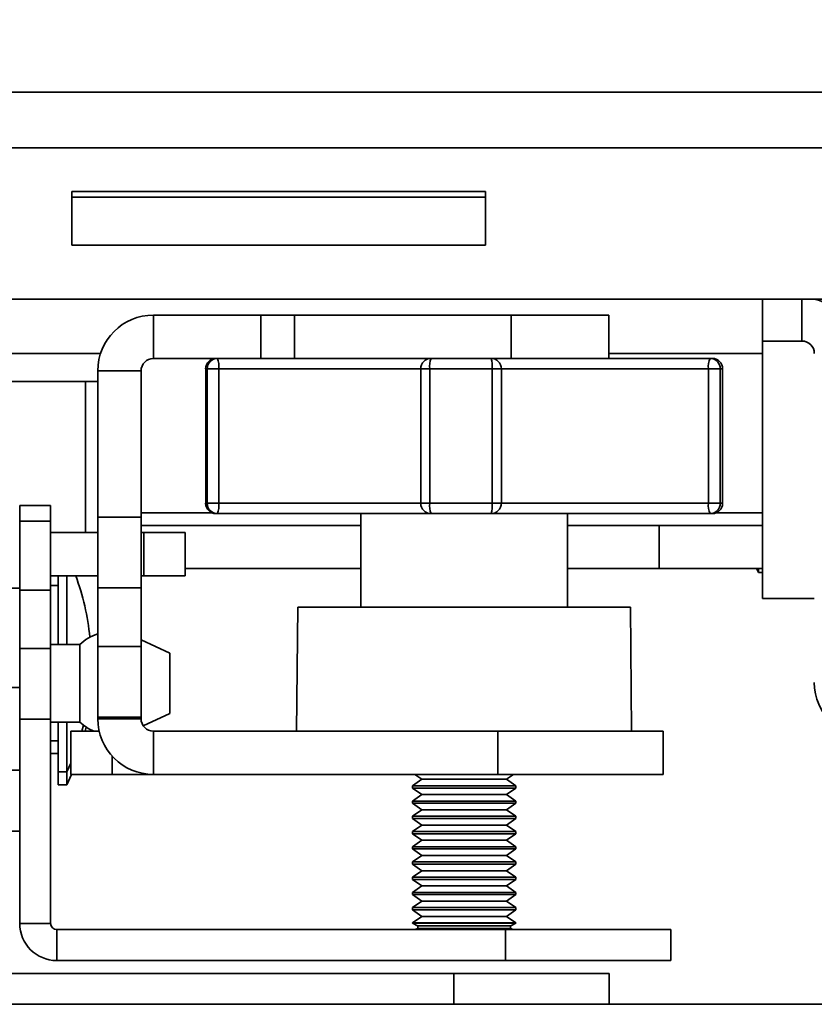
# Model space of a CAD drawing. Header units: millimetres. Extents: x 2 to 1120, y -2 to 861.
# Tile 36 of 226: x 462 to 478, y 135 to 155. Entities that reach past the tile are written whole.
import ezdxf

# ---------------------------------------------------------------- set-up
doc = ezdxf.new("R2010")
doc.units = ezdxf.units.MM
doc.header["$PDSIZE"] = -1
doc.styles.add('SLDTEXTSTYLE0', font='meiryo.ttc', dxfattribs={"width": 0.605})
doc.dimstyles.new('SLDDIMSTYLE1', dxfattribs={"dimtxt": 5.650301, "dimasz": 4.572, "dimexe": 0, "dimexo": 0.0625, "dimgap": 1.412575, "dimtad": 0, "dimtih": 1, "dimtoh": 1, "dimdec": 1, "dimlfac": 3, "dimrnd": 1e-09, "dimzin": 12, "dimdsep": 46, "dimtxsty": 'SLDTEXTSTYLE0', "dimsah": 1, "dimcen": 0.09, "dimadec": 0, "dimazin": 3, "dimtfac": 1, "dimtofl": 0, "dimtmove": 0, "dimatfit": 3, "dimfxl": 1, "dimfrac": 2, "dimtolj": 1, "dimtzin": 12, "dimarcsym": 0})

# ---------------------------------------------------------------- blocks, each defined once
blk = doc.blocks.new('*D41')
at = {"color": 0, "linetype": 'Continuous', "lineweight": -2}
for p, q in [((313.161, 146.583), (313.161, 166.364)), ((317.733, 166.364), (394.283, 166.364)), ((490.142, 166.364), (413.592, 166.364)), ((494.714, 146.583), (494.714, 166.364))]:
    blk.add_line(p, q, dxfattribs=at)
at = {"color": 0}
for points in [[(317.733, 167.126), (317.733, 165.602), (313.161, 166.364)], [(490.142, 165.602), (490.142, 167.126), (494.714, 166.364)]]:
    blk.add_solid(points, dxfattribs=at)
at = {"layer": 'Defpoints', "color": 0}
for p in [(494.714, 166.364), (313.161, 146.521), (494.714, 146.521)]:
    blk.add_point(p, dxfattribs=at)
at = {"color": 0, "lineweight": 18, "insert": (403.938, 174.804), "char_height": 5.6503, "attachment_point": 2, "style": 'SLDTEXTSTYLE0'}
blk.add_mtext('\\A1;544.7\\P(21.44)', dxfattribs=at)

msp = doc.modelspace()

# ---------------------------------------------------------------- linework, layer by layer
at = {"color": 7, "linetype": 'Continuous', "lineweight": 35}
for p, q in [((324.7743, 153.1755), (483.101, 153.1755)), ((483.101, 152.0367), (324.7743, 152.0367)), ((463.2043, 151.1443), (463.2043, 150.0436)), ((471.671, 151.1443), (463.2043, 151.1443)), ((463.2043, 151.1437), (471.671, 151.1437)), ((471.671, 150.0436), (471.671, 151.1443)), ((471.671, 151.03), (463.2043, 151.03)), ((471.671, 151.0294), (463.2043, 151.0294)), ((463.2043, 150.0436), (471.671, 150.0436)), ((482.0003, 148.943), (325.875, 148.943)), ((325.875, 148.9424), (482.0003, 148.9424)), ((477.3471, 147.8289), (477.3471, 148.9424)), ((464.8763, 147.7273), (464.8763, 148.6129)), ((464.8763, 148.6129), (467.0728, 148.6129)), ((467.0728, 147.7273), (467.0728, 148.6129)), ((467.0728, 148.6129), (467.7616, 148.6129)), ((467.7616, 148.6129), (467.7616, 147.7273)), ((467.7616, 148.6129), (472.2011, 148.6129)), ((472.2011, 147.7273), (472.2011, 148.6129)), ((472.2011, 148.6129), (474.2002, 148.6129)), ((474.2002, 147.7273), (474.2002, 148.6129)), ((477.3471, 148.0829), (478.1514, 148.0829)), ((464.8763, 147.7273), (467.0728, 147.7273)), ((467.7616, 147.7273), (467.0728, 147.7273)), ((467.7616, 147.7273), (470.4671, 147.7273)), ((470.4671, 147.7273), (470.5596, 147.7273)), ((470.5596, 147.7273), (471.7865, 147.7273)), ((471.7865, 147.7273), (472.1564, 147.7273)), ((472.1564, 147.7273), (472.2011, 147.7273)), ((472.2011, 147.7273), (474.0296, 147.7273)), ((474.0296, 147.7273), (476.2715, 147.7273)), ((476.2715, 147.7273), (476.3168, 147.7273)), ((477.3471, 147.8289), (477.3471, 144.5659)), ((464.6223, 147.4733), (463.7366, 147.4733)), ((463.7366, 144.4762), (463.7366, 147.4733)), ((464.6223, 144.4762), (464.6223, 147.4733)), ((465.9452, 147.5156), (465.9452, 144.7639)), ((466.2139, 147.5156), (465.9762, 147.5156)), ((465.9762, 144.7639), (465.9762, 147.5156)), ((466.2139, 147.5156), (466.2139, 144.7639)), ((470.3479, 147.5156), (470.3479, 144.7639)), ((470.5314, 147.5156), (470.5314, 144.7639)), ((471.8094, 147.5156), (470.5314, 147.5156)), ((471.8094, 144.7639), (471.8094, 147.5156)), ((471.9982, 144.7639), (471.9982, 147.5156)), ((476.239, 144.7639), (476.239, 147.5156)), ((476.4813, 147.5156), (476.239, 147.5156)), ((476.4813, 147.5156), (476.4813, 144.7639)), ((476.5285, 144.7639), (476.5285, 147.5156)), ((463.4826, 147.2582), (461.1342, 147.2582)), ((463.7366, 147.2582), (463.4826, 147.2582)), ((462.1377, 144.7207), (462.7702, 144.7207)), ((462.1377, 144.3984), (462.1377, 144.7207)), ((462.7702, 144.7207), (462.7702, 144.3984)), ((465.9762, 144.7639), (466.2139, 144.7639)), ((470.5314, 144.7639), (471.8094, 144.7639)), ((471.9982, 144.7639), (471.9964, 144.7639)), ((476.239, 144.7639), (476.4813, 144.7639)), ((464.6223, 144.4762), (463.7366, 144.4762)), ((463.7366, 143.0309), (463.7366, 144.4762)), ((464.6223, 143.0309), (464.6223, 144.4762)), ((466.1867, 144.5523), (466.1568, 144.5523)), ((470.5596, 144.5523), (466.1867, 144.5523)), ((469.1202, 144.5523), (469.1202, 142.6405)), ((471.7865, 144.5523), (470.5596, 144.5523)), ((476.2715, 144.5523), (471.7865, 144.5523)), ((473.3535, 142.6405), (473.3535, 144.5523)), ((476.3168, 144.5523), (476.2715, 144.5523)), ((477.3471, 144.3119), (477.3471, 144.5659)), ((462.7702, 144.3984), (462.1377, 144.3984)), ((462.1377, 142.9886), (462.1377, 144.3984)), ((462.7702, 142.9886), (462.7702, 144.3984)), ((464.6223, 144.3119), (469.1202, 144.3119)), ((473.3535, 144.3119), (475.2304, 144.3119)), ((475.2304, 144.3119), (475.2304, 143.4263)), ((477.3471, 144.3119), (475.2304, 144.3119)), ((477.3471, 144.3119), (477.3471, 143.4263)), ((463.7366, 144.1679), (462.7702, 144.1679)), ((464.6777, 144.1679), (464.6223, 144.1679)), ((464.6777, 143.2823), (464.6777, 144.1679)), ((464.6777, 144.1679), (465.5244, 144.1679)), ((465.5244, 143.2823), (465.5244, 144.1679)), ((463.7366, 143.2823), (462.7702, 143.2823)), ((462.9251, 141.8747), (462.9251, 143.2823)), ((463.1036, 141.8747), (463.1036, 143.2823)), ((464.6777, 143.2823), (464.6223, 143.2823)), ((465.5244, 143.2823), (464.6777, 143.2823)), ((465.5244, 143.4263), (469.1202, 143.4263)), ((473.3535, 143.4263), (475.2304, 143.4263)), ((475.2304, 143.4263), (477.3471, 143.4263)), ((477.2199, 143.4263), (477.2624, 143.3459)), ((477.2624, 143.4263), (477.2624, 143.3459)), ((477.2624, 143.3459), (477.3471, 143.3459)), ((477.3471, 142.9517), (477.3471, 143.4263)), ((462.9251, 143.0795), (462.7702, 143.0795)), ((462.1377, 143.0283), (461.2521, 143.0283)), ((462.7702, 142.9886), (462.1377, 142.9886)), ((462.1377, 141.7912), (462.1377, 142.9886)), ((462.7702, 141.7912), (462.7702, 142.9886)), ((464.6223, 143.0309), (463.7366, 143.0309)), ((463.7366, 141.8335), (463.7366, 143.0309)), ((464.6223, 141.8335), (464.6223, 143.0309)), ((477.3471, 142.8167), (477.3471, 142.9517)), ((467.83, 142.6405), (467.8078, 140.1005)), ((474.6437, 142.6405), (467.83, 142.6405)), ((474.6658, 140.1005), (474.6437, 142.6405)), ((477.3471, 142.8167), (478.4054, 142.8167)), ((463.3688, 141.8747), (462.7702, 141.8747)), ((463.3688, 141.4586), (463.3688, 141.8747)), ((464.6223, 141.8335), (463.7366, 141.8335)), ((463.7366, 140.3882), (463.7366, 141.8335)), ((465.2145, 141.699), (464.6223, 141.9699)), ((464.6223, 140.3882), (464.6223, 141.8335)), ((462.7702, 141.7912), (462.1377, 141.7912)), ((462.1377, 140.3458), (462.1377, 141.7912)), ((462.7702, 140.3458), (462.7702, 141.7912)), ((465.2145, 141.375), (465.2145, 141.699)), ((463.3688, 140.2872), (463.3688, 141.4586)), ((465.2145, 140.4629), (465.2145, 141.375)), ((461.2521, 140.9963), (462.1377, 140.9963)), ((464.666, 140.212), (465.2145, 140.4629)), ((462.7702, 140.3458), (462.1377, 140.3458)), ((462.1377, 136.1669), (462.1377, 140.3458)), ((462.7702, 136.1669), (462.7702, 140.3458)), ((462.7702, 140.2872), (463.3688, 140.2872)), ((462.9251, 139.2695), (462.9251, 140.2872)), ((463.1036, 139.2695), (463.1036, 140.2872)), ((463.4133, 140.1005), (463.4456, 140.2223)), ((464.6223, 140.3882), (463.7366, 140.3882)), ((463.7366, 140.3545), (463.7366, 140.3882)), ((464.6223, 140.3545), (463.7366, 140.3545)), ((464.6223, 140.3545), (464.6223, 140.3882)), ((463.1829, 139.2149), (463.1829, 140.1005)), ((463.1829, 140.1005), (463.7653, 140.1005)), ((463.4792, 140.1005), (463.4974, 140.1856)), ((464.8763, 140.1005), (464.8763, 139.2149)), ((471.9248, 140.1005), (464.8763, 140.1005)), ((471.9248, 139.2149), (471.9248, 140.1005)), ((471.9248, 140.1005), (475.3114, 140.1005)), ((475.3114, 140.1005), (475.3114, 139.2149)), ((462.7702, 139.9045), (462.9251, 139.9045)), ((462.7702, 139.6407), (462.9251, 139.6407)), ((463.1036, 139.2695), (463.1829, 139.4453)), ((462.1377, 139.3029), (461.2521, 139.3029)), ((462.9251, 139.2695), (463.1036, 139.2695)), ((462.9251, 139.0057), (462.9251, 139.2695)), ((463.1036, 139.0057), (463.1036, 139.2695)), ((463.1036, 139.0057), (463.1971, 139.2149)), ((464.0296, 139.2149), (463.1829, 139.2149)), ((464.8763, 139.2149), (464.0296, 139.2149)), ((471.9248, 139.2149), (464.8763, 139.2149)), ((470.2269, 139.2149), (470.369, 139.1153)), ((475.3114, 139.2149), (471.9248, 139.2149)), ((472.1047, 139.1153), (472.2468, 139.2149)), ((470.369, 139.1153), (470.1785, 138.982)), ((470.369, 139.1153), (472.1047, 139.1153)), ((472.2952, 138.982), (472.1047, 139.1153)), ((462.9251, 139.0057), (463.1036, 139.0057)), ((470.1785, 138.982), (470.1785, 138.9372)), ((470.1785, 138.982), (472.2952, 138.982)), ((470.1785, 138.9372), (470.369, 138.8038)), ((470.1785, 138.9372), (472.2952, 138.9372)), ((472.1047, 138.8038), (472.2952, 138.9372)), ((472.2952, 138.9372), (472.2952, 138.982)), ((470.369, 138.8038), (470.1785, 138.6704)), ((470.1785, 138.6704), (470.1785, 138.6256)), ((470.1785, 138.6704), (472.2952, 138.6704)), ((470.1785, 138.6256), (470.369, 138.4922)), ((470.1785, 138.6256), (472.2952, 138.6256)), ((470.369, 138.8038), (472.1047, 138.8038)), ((472.2952, 138.6704), (472.1047, 138.8038)), ((472.1047, 138.4922), (472.2952, 138.6256)), ((472.2952, 138.6256), (472.2952, 138.6704)), ((470.369, 138.4922), (470.1785, 138.3588)), ((470.369, 138.4922), (472.1047, 138.4922)), ((472.2952, 138.3588), (472.1047, 138.4922)), ((470.1785, 138.3588), (470.1785, 138.314)), ((470.1785, 138.3588), (472.2952, 138.3588)), ((470.1785, 138.314), (470.369, 138.1806)), ((470.1785, 138.314), (472.2952, 138.314)), ((472.1047, 138.1806), (472.2952, 138.314)), ((472.2952, 138.314), (472.2952, 138.3588)), ((461.0794, 138.0532), (462.1377, 138.0532)), ((470.369, 138.1806), (470.1785, 138.0472)), ((470.1785, 138.0472), (470.1785, 138.0024)), ((470.1785, 138.0472), (472.2952, 138.0472)), ((470.1785, 138.0024), (470.369, 137.8691)), ((470.1785, 138.0024), (472.2952, 138.0024)), ((470.369, 138.1806), (472.1047, 138.1806)), ((472.2952, 138.0472), (472.1047, 138.1806)), ((472.1047, 137.8691), (472.2952, 138.0024)), ((472.2952, 138.0024), (472.2952, 138.0472)), ((470.369, 137.8691), (470.1785, 137.7357)), ((470.369, 137.8691), (472.1047, 137.8691)), ((472.2952, 137.7357), (472.1047, 137.8691)), ((470.1785, 137.7357), (470.1785, 137.6909)), ((470.1785, 137.7357), (472.2952, 137.7357)), ((470.1785, 137.6909), (470.369, 137.5575)), ((470.1785, 137.6909), (472.2952, 137.6909)), ((472.1047, 137.5575), (472.2952, 137.6909)), ((472.2952, 137.6909), (472.2952, 137.7357)), ((470.369, 137.5575), (470.1785, 137.4241)), ((470.1785, 137.4241), (470.1785, 137.3793)), ((470.1785, 137.4241), (472.2952, 137.4241)), ((470.369, 137.5575), (472.1047, 137.5575)), ((472.2952, 137.4241), (472.1047, 137.5575)), ((472.2952, 137.3793), (472.2952, 137.4241)), ((470.1785, 137.3793), (470.369, 137.2459)), ((470.1785, 137.3793), (472.2952, 137.3793)), ((470.369, 137.2459), (470.1785, 137.1125)), ((470.369, 137.2459), (472.1047, 137.2459)), ((472.1047, 137.2459), (472.2952, 137.3793)), ((472.2952, 137.1125), (472.1047, 137.2459)), ((470.1785, 137.1125), (470.1785, 137.0677)), ((470.1785, 137.1125), (472.2952, 137.1125)), ((470.1785, 137.0677), (470.369, 136.9343)), ((470.1785, 137.0677), (472.2952, 137.0677)), ((472.1047, 136.9343), (472.2952, 137.0677)), ((472.2952, 137.0677), (472.2952, 137.1125)), ((470.369, 136.9343), (470.1785, 136.8009)), ((470.1785, 136.8009), (470.1785, 136.7562)), ((470.1785, 136.8009), (472.2952, 136.8009)), ((470.369, 136.9343), (472.1047, 136.9343)), ((472.2952, 136.8009), (472.1047, 136.9343)), ((472.2952, 136.7562), (472.2952, 136.8009)), ((470.1785, 136.7562), (470.369, 136.6228)), ((470.1785, 136.7562), (472.2952, 136.7562)), ((470.369, 136.6228), (470.1785, 136.4894)), ((470.369, 136.6228), (472.1047, 136.6228)), ((472.1047, 136.6228), (472.2952, 136.7562)), ((472.2952, 136.4894), (472.1047, 136.6228)), ((470.1785, 136.4894), (470.1785, 136.4446)), ((470.1785, 136.4894), (472.2952, 136.4894)), ((470.1785, 136.4446), (470.369, 136.3112)), ((470.1785, 136.4446), (472.2952, 136.4446)), ((472.1047, 136.3112), (472.2952, 136.4446)), ((472.2952, 136.4446), (472.2952, 136.4894)), ((470.369, 136.3112), (470.1785, 136.1778)), ((470.369, 136.3112), (472.1047, 136.3112)), ((472.2952, 136.1778), (472.1047, 136.3112)), ((462.7702, 136.1669), (462.1377, 136.1669)), ((462.8972, 136.0399), (462.8972, 135.4074)), ((472.0835, 136.0399), (462.8972, 136.0399)), ((470.1785, 136.1778), (470.1785, 136.1694)), ((470.1785, 136.1778), (472.2952, 136.1778)), ((470.1785, 136.1694), (470.2843, 136.1165)), ((470.1785, 136.1694), (472.2952, 136.1694)), ((470.2843, 136.0636), (470.2369, 136.0399)), ((472.1893, 136.1165), (470.2843, 136.1165)), ((472.1893, 136.0636), (470.2843, 136.0636)), ((472.0835, 135.4074), (472.0835, 136.0399)), ((472.0835, 136.0399), (475.4702, 136.0399)), ((472.1893, 136.1165), (472.2952, 136.1694)), ((472.2368, 136.0399), (472.1893, 136.0636)), ((472.2952, 136.1694), (472.2952, 136.1778)), ((475.4702, 136.0399), (475.4702, 135.4074)), ((472.0835, 135.4074), (462.8972, 135.4074)), ((475.4702, 135.4074), (472.0835, 135.4074)), ((471.0277, 135.1443), (461.2064, 135.1443)), ((471.0277, 134.5119), (471.0277, 135.1443)), ((471.0277, 135.1443), (474.2027, 135.1443)), ((474.2027, 135.1443), (474.2027, 134.5119)), ((328.6044, 134.5119), (569.2611, 134.5119))]:
    msp.add_line(p, q, dxfattribs=at)
at = {"color": 8, "linetype": 'Continuous', "lineweight": 35}
for p, q in [((478.1514, 148.0829), (478.1514, 148.9424)), ((460.3379, 147.8289), (463.7936, 147.8289)), ((474.2002, 147.8289), (477.3471, 147.8289)), ((465.9762, 147.5156), (465.9452, 147.5156)), ((470.3479, 147.5156), (466.2139, 147.5156)), ((470.5314, 147.5156), (470.3479, 147.5156)), ((471.9982, 147.5156), (471.8094, 147.5156)), ((476.239, 147.5156), (471.9982, 147.5156)), ((476.5285, 147.5156), (476.4813, 147.5156)), ((463.4826, 147.2582), (463.4826, 144.1679)), ((465.9452, 144.7639), (465.9762, 144.7639)), ((466.2139, 144.7639), (470.3479, 144.7639)), ((470.3479, 144.7639), (470.5314, 144.7639)), ((471.8094, 144.7639), (471.9982, 144.7639)), ((471.9982, 144.7639), (476.239, 144.7639)), ((476.4813, 144.7639), (476.5285, 144.7639)), ((466.0822, 144.5659), (464.6223, 144.5659)), ((477.3471, 144.5659), (476.3915, 144.5659)), ((464.0296, 139.5917), (464.0296, 139.2149))]:
    msp.add_line(p, q, dxfattribs=at)
at = {"color": 7, "linetype": 'Continuous', "lineweight": 35}
for centre, radius, start, end in [((478.1514, 147.8289), 1.1396, 0, 77.69788), ((464.8763, 147.4733), 1.1396, 90, 180), ((478.1514, 147.8289), 0.254, 0, 90), ((464.8763, 147.4733), 0.254, 90, 180), ((466.1568, 147.5156), 0.2117, 90, 180), ((466.1873, 147.5162), 0.211, 90.16918, 180.16818), ((465.782, 147.5676), 0.435, 353.1289, 21.52803), ((470.5596, 147.5156), 0.2117, 90, 180), ((470.9495, 147.5676), 0.4213, 157.72636, 187.08647), ((471.7865, 147.5156), 0.2117, 0, 90), ((471.3032, 147.5679), 0.5089, 354.102, 18.24872), ((476.6078, 147.5673), 0.3724, 154.55368, 187.97543), ((476.2706, 147.5165), 0.2107, 359.74429, 89.74199), ((476.3168, 147.5156), 0.2117, 360, 90), ((466.1568, 144.7639), 0.2117, 180, 270), ((466.1873, 144.7633), 0.211, 179.83182, 269.83082), ((465.782, 144.7119), 0.435, 338.47197, 6.8711), ((470.5596, 144.7639), 0.2117, 180, 270), ((470.9495, 144.7119), 0.4213, 172.91353, 202.27364), ((471.3032, 144.7116), 0.5089, 341.75128, 5.898), ((471.7856, 144.7631), 0.2108, 270.23989, 0.2379), ((476.6078, 144.7123), 0.3724, 172.02457, 205.44632), ((476.2706, 144.763), 0.2107, 270.25801, 0.25571), ((476.3168, 144.7639), 0.2117, 270, 360), ((458.4237, 141.4968), 5.1787, 5.83193, 20.16724), ((464.0385, 141.1592), 0.98, 107.94164, 133.11126), ((479.545, 141.0945), 1.1396, 180, 270), ((464.0385, 141.0026), 0.98, 226.88874, 247.00225), ((464.8763, 140.3545), 1.1396, 180, 270), ((464.8763, 140.3545), 0.254, 180, 270), ((462.8972, 136.1669), 0.7595, 180, 270), ((462.8972, 136.1669), 0.127, 180, 270), ((470.2385, 136.09), 0.0529, 330, 30), ((472.2352, 136.09), 0.0529, 150, 210)]:
    msp.add_arc(centre, radius, start, end, dxfattribs=at)
msp.add_open_spline([(472.1419, 135.4074), (472.1428, 135.4074), (472.2123, 135.4074), (472.3146, 135.4074), (472.4786, 135.4074), (472.5042, 135.4074), (472.5208, 135.4074)], degree=3, knots=[0, 0, 0, 0, 0.0037016, 0.2660057, 0.5228591, 1, 1, 1, 1], dxfattribs=at)

# ---------------------------------------------------------------- dimensions: what is measured, and where the dimension line sits
at = {"color": 7, "linetype": 'Continuous', "lineweight": 18}
dim = msp.add_linear_dim(base=(494.7139, 166.3638), p1=(313.1615, 146.5209), p2=(494.7139, 146.5209), text='<>\\P(21.44)', dimstyle='SLDDIMSTYLE1', dxfattribs=at)
dim.commit()
dim.dimension.update_dxf_attribs({"geometry": '*D41', "text_midpoint": (403.9377, 166.3638), "dimtype": 160})

doc.saveas('drawing.dxf')
